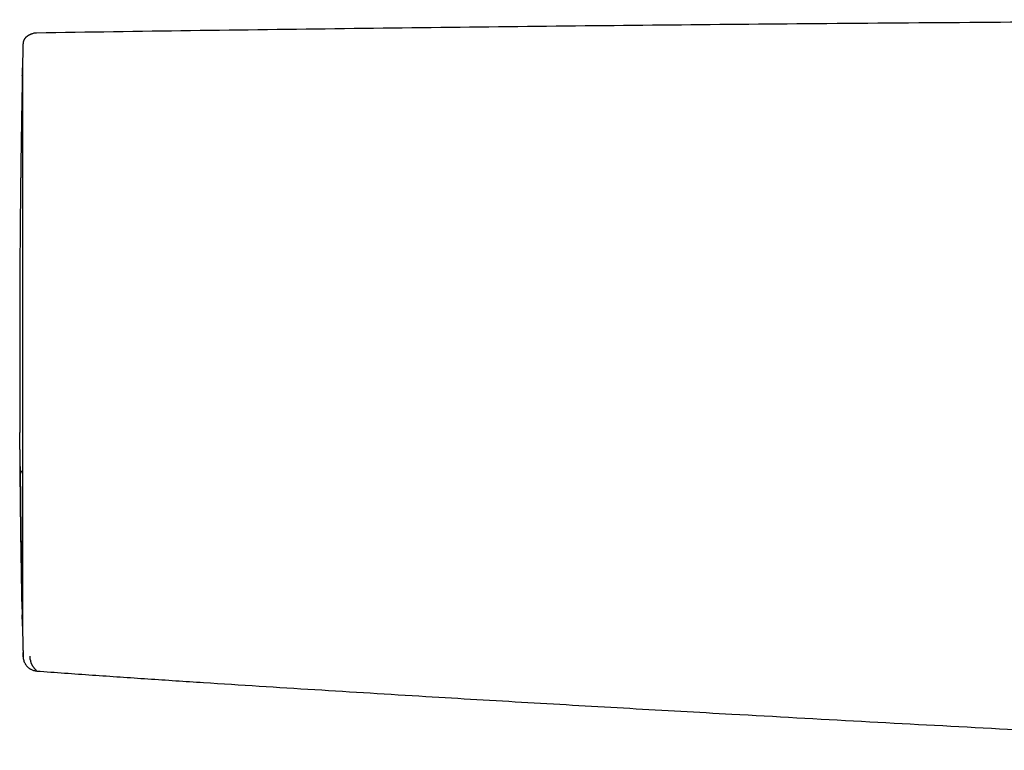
# Model space of a CAD drawing. Header units: millimetres. Extents: x 8 to 888, y 12 to 390.
# Tile 15 of 35: x 266 to 338, y 336 to 389. Entities that reach past the tile are written whole.
import ezdxf

# ---------------------------------------------------------------- set-up
doc = ezdxf.new("R2010")
doc.units = ezdxf.units.MM

msp = doc.modelspace()

# ---------------------------------------------------------------- linework, layer by layer
at = {"color": 7, "linetype": 'Continuous', "lineweight": 30}
for p, q in [((265.917, 387.659), (265.916, 387.647)), ((265.919, 387.743), (265.919, 387.748)), ((265.687, 359.027), (265.687, 359.065)), ((265.69, 359.082), (265.688, 359.053)), ((265.712, 355.946), (265.712, 355.95)), ((265.714, 355.967), (265.713, 355.956)), ((265.916, 343.067), (265.916, 343.067)), ((265.916, 343.056), (265.916, 343.067)), ((265.922, 342.831), (265.921, 342.835))]:
    msp.add_line(p, q, dxfattribs=at)
at = {"color": 7, "linetype": 'Continuous', "lineweight": 30, "flags": 128}
msp.add_lwpolyline([(265.712, 355.962), (265.713, 355.977), (265.719, 356.008)], dxfattribs=at)
at = {"color": 7, "linetype": 'Continuous', "lineweight": 30}
for start, end in [(178.72201, 178.819431), (181.179071, 181.276504)]:
    msp.add_arc((1265.667, 365.344), 1000, start, end, dxfattribs=at)
for points, knots in [([(395.867, 389.495), (391.855, 389.494), (383.832, 389.49), (371.796, 389.463), (359.761, 389.42), (347.725, 389.36), (335.69, 389.283), (323.884, 389.19), (312.308, 389.083), (300.961, 388.963), (289.614, 388.828), (278.267, 388.68), (270.703, 388.568), (266.921, 388.512)], [0, 0, 0, 0, 0.093335, 0.186669, 0.280002, 0.373335, 0.466667, 0.56, 0.647999, 0.735998, 0.823998, 0.911999, 1, 1, 1, 1]), ([(266.569, 388.441), (266.568, 388.441), (266.564, 388.439), (266.557, 388.436), (266.549, 388.433), (266.541, 388.43), (266.534, 388.427), (266.527, 388.425), (266.521, 388.422), (266.515, 388.42), (266.51, 388.417), (266.504, 388.415), (266.5, 388.413), (266.495, 388.411), (266.491, 388.41), (266.487, 388.408), (266.484, 388.406), (266.48, 388.405), (266.475, 388.403), (266.471, 388.401), (266.466, 388.399), (266.461, 388.396), (266.456, 388.394), (266.451, 388.392), (266.446, 388.39), (266.441, 388.388), (266.437, 388.386), (266.433, 388.384), (266.429, 388.382), (266.425, 388.38), (266.422, 388.379), (266.418, 388.377), (266.414, 388.375), (266.411, 388.374), (266.408, 388.372), (266.406, 388.371), (266.404, 388.37), (266.402, 388.369), (266.4, 388.368), (266.397, 388.367), (266.394, 388.365), (266.39, 388.363), (266.386, 388.361), (266.381, 388.359), (266.376, 388.356), (266.37, 388.353), (266.363, 388.35), (266.357, 388.346), (266.35, 388.343), (266.342, 388.338), (266.333, 388.333), (266.325, 388.329), (266.318, 388.325), (266.312, 388.322), (266.306, 388.319), (266.301, 388.315), (266.294, 388.311), (266.287, 388.307), (266.279, 388.302), (266.27, 388.297), (266.261, 388.291), (266.252, 388.285), (266.245, 388.28), (266.239, 388.276), (266.234, 388.273), (266.229, 388.27), (266.224, 388.266), (266.218, 388.262), (266.212, 388.258), (266.205, 388.253), (266.198, 388.248), (266.191, 388.242), (266.183, 388.236), (266.176, 388.231), (266.17, 388.225), (266.164, 388.221), (266.159, 388.216), (266.153, 388.212), (266.148, 388.207), (266.143, 388.203), (266.138, 388.199), (266.133, 388.194), (266.128, 388.189), (266.123, 388.185), (266.119, 388.18), (266.114, 388.176), (266.11, 388.172), (266.106, 388.168), (266.103, 388.164), (266.099, 388.161), (266.096, 388.157), (266.09, 388.151), (266.083, 388.143), (266.074, 388.133), (266.065, 388.122), (266.056, 388.111), (266.047, 388.099), (266.038, 388.086), (266.028, 388.073), (266.021, 388.062), (266.015, 388.053), (266.011, 388.046), (266.007, 388.039), (266.003, 388.032), (265.999, 388.025), (265.995, 388.018), (265.991, 388.011), (265.987, 388.003), (265.983, 387.995), (265.98, 387.988), (265.976, 387.981), (265.973, 387.974), (265.97, 387.967), (265.967, 387.961), (265.965, 387.955), (265.963, 387.951), (265.961, 387.947), (265.96, 387.942), (265.958, 387.937), (265.956, 387.931), (265.954, 387.926), (265.952, 387.92), (265.95, 387.914), (265.948, 387.908), (265.946, 387.902), (265.944, 387.895), (265.942, 387.889), (265.94, 387.883), (265.938, 387.876), (265.937, 387.869), (265.935, 387.863), (265.933, 387.855), (265.931, 387.848), (265.93, 387.84), (265.928, 387.832), (265.927, 387.823), (265.925, 387.815), (265.924, 387.806), (265.923, 387.797), (265.922, 387.788), (265.921, 387.78), (265.92, 387.771), (265.919, 387.762), (265.919, 387.753), (265.919, 387.747), (265.918, 387.743)], [0, 0, 0, 0, 0.003802, 0.013229, 0.022246, 0.030852, 0.039047, 0.046696, 0.053949, 0.060806, 0.067266, 0.07345, 0.079221, 0.084579, 0.089525, 0.094058, 0.098179, 0.101887, 0.107707, 0.11352, 0.11947, 0.125556, 0.13178, 0.138139, 0.144636, 0.149814, 0.155075, 0.16042, 0.165811, 0.170942, 0.175745, 0.180983, 0.185765, 0.19009, 0.193959, 0.196726, 0.199201, 0.201674, 0.204373, 0.207299, 0.211473, 0.216036, 0.220988, 0.227087, 0.233688, 0.240791, 0.248385, 0.256031, 0.263497, 0.274861, 0.285778, 0.296247, 0.30394, 0.311372, 0.318543, 0.325631, 0.332934, 0.342829, 0.353101, 0.363748, 0.374771, 0.386169, 0.397944, 0.403626, 0.409418, 0.415496, 0.42189, 0.4286, 0.436674, 0.445161, 0.454064, 0.46338, 0.473112, 0.483257, 0.490324, 0.497572, 0.504712, 0.511576, 0.518165, 0.524479, 0.530518, 0.537216, 0.543538, 0.549487, 0.555061, 0.56026, 0.565085, 0.569291, 0.573165, 0.57671, 0.580177, 0.583712, 0.592981, 0.602681, 0.612814, 0.62338, 0.634378, 0.645809, 0.657671, 0.669967, 0.67596, 0.682051, 0.68824, 0.694524, 0.700635, 0.706396, 0.71274, 0.718598, 0.723973, 0.728863, 0.733269, 0.737191, 0.740629, 0.743583, 0.745485, 0.747816, 0.750577, 0.753768, 0.75739, 0.761582, 0.766234, 0.771345, 0.776915, 0.782945, 0.789434, 0.796382, 0.803154, 0.810313, 0.817857, 0.825788, 0.834104, 0.842807, 0.852741, 0.863134, 0.873986, 0.885298, 0.89707, 0.909301, 0.921991, 0.934027, 0.94645, 0.959258, 0.972453, 0.986033, 1, 1, 1, 1]), ([(266.916, 388.511), (266.873, 388.509), (266.786, 388.504), (266.669, 388.479), (266.598, 388.452), (266.569, 388.441)], [0, 0, 0, 0, 0.364302, 0.734945, 1, 1, 1, 1]), ([(265.916, 387.647), (265.916, 387.64), (265.916, 387.626), (265.915, 387.599), (265.915, 387.568), (265.915, 387.533), (265.915, 387.496), (265.915, 387.466), (265.915, 387.446), (265.915, 387.436), (265.915, 387.427), (265.915, 387.419), (265.915, 387.41), (265.915, 387.402), (265.915, 387.378), (265.915, 387.334), (265.915, 387.268), (265.915, 387.196), (265.915, 387.141), (265.915, 387.11), (265.915, 387.103), (265.915, 387.096), (265.915, 387.09), (265.915, 387.083), (265.915, 387.077), (265.915, 387.06), (265.915, 387.035), (265.915, 387), (265.915, 386.958), (265.915, 386.906), (265.915, 386.862), (265.915, 386.838), (265.915, 386.835), (265.915, 386.831), (265.915, 386.828), (265.915, 386.825), (265.915, 386.821), (265.915, 386.814), (265.915, 386.797), (265.915, 386.773), (265.915, 386.747), (265.915, 386.731), (265.915, 386.723)], [0, 0, 0, 0, 0.071406, 0.141721, 0.210956, 0.279119, 0.338226, 0.396518, 0.409493, 0.422428, 0.435322, 0.445931, 0.456176, 0.466381, 0.476546, 0.547586, 0.616618, 0.683662, 0.748741, 0.753954, 0.759141, 0.764303, 0.769439, 0.774549, 0.779634, 0.784693, 0.812058, 0.835838, 0.859002, 0.898844, 0.936744, 0.938698, 0.940634, 0.94255, 0.944448, 0.946326, 0.948186, 0.950027, 0.959812, 0.975864, 0.988656, 1, 1, 1, 1]), ([(265.919, 387.748), (265.918, 387.746), (265.918, 387.743), (265.918, 387.738), (265.918, 387.73), (265.918, 387.715), (265.917, 387.694), (265.917, 387.671), (265.916, 387.659)], [0, 0, 0, 0, 0.166652, 0.333316, 0.499983, 0.666648, 0.833316, 1, 1, 1, 1]), ([(265.868, 385.383), (265.868, 385.379), (265.867, 385.352), (265.866, 385.299), (265.865, 385.224), (265.863, 385.148), (265.862, 385.073), (265.861, 384.997), (265.859, 384.922), (265.858, 384.847), (265.856, 384.772), (265.855, 384.698), (265.854, 384.626), (265.852, 384.556), (265.851, 384.489), (265.849, 384.389), (265.847, 384.253), (265.843, 384.073), (265.84, 383.887), (265.836, 383.693), (265.833, 383.491), (265.829, 383.282), (265.825, 383.065), (265.821, 382.841), (265.817, 382.61), (265.813, 382.373), (265.809, 382.13), (265.805, 381.88), (265.8, 381.61), (265.796, 381.321), (265.791, 381.011), (265.786, 380.691), (265.781, 380.364), (265.776, 380.052), (265.772, 379.758), (265.768, 379.483), (265.764, 379.204), (265.76, 378.92), (265.756, 378.629), (265.752, 378.328), (265.748, 378.016), (265.744, 377.693), (265.74, 377.358), (265.737, 377.064), (265.734, 376.816), (265.732, 376.621), (265.729, 376.43), (265.727, 376.244), (265.726, 376.064), (265.724, 375.891), (265.722, 375.732), (265.721, 375.585), (265.72, 375.452), (265.719, 375.325), (265.717, 375.198), (265.716, 375.065), (265.715, 374.926), (265.714, 374.78), (265.713, 374.627), (265.711, 374.466), (265.71, 374.295), (265.708, 374.097), (265.706, 373.872), (265.704, 373.623), (265.702, 373.37), (265.7, 373.117), (265.698, 372.864), (265.696, 372.612), (265.694, 372.338), (265.692, 372.042), (265.69, 371.724), (265.688, 371.406), (265.686, 371.085), (265.685, 370.757), (265.683, 370.42), (265.682, 370.071), (265.682, 369.71), (265.682, 369.337), (265.683, 369.01), (265.684, 368.737), (265.685, 368.525), (265.685, 368.325), (265.686, 368.147), (265.686, 367.991), (265.686, 367.854), (265.686, 367.726), (265.685, 367.605), (265.685, 367.491), (265.684, 367.386), (265.683, 367.287), (265.682, 367.18), (265.681, 367.058), (265.68, 366.919), (265.679, 366.769), (265.678, 366.608), (265.678, 366.436), (265.677, 366.254), (265.677, 366.06), (265.676, 365.857), (265.676, 365.642), (265.676, 365.435), (265.676, 365.24), (265.676, 365.065), (265.676, 364.897), (265.676, 364.738), (265.676, 364.575), (265.676, 364.409), (265.676, 364.242), (265.675, 364.09), (265.675, 363.952), (265.675, 363.844), (265.674, 363.762), (265.674, 363.699), (265.674, 363.631), (265.674, 363.552), (265.674, 363.463), (265.674, 363.364), (265.674, 363.255), (265.674, 363.135), (265.674, 362.998), (265.674, 362.843), (265.674, 362.668), (265.675, 362.479), (265.675, 362.277), (265.676, 362.062), (265.676, 361.836), (265.677, 361.599), (265.678, 361.348), (265.679, 361.095), (265.68, 360.841), (265.681, 360.586), (265.682, 360.321), (265.684, 360.046), (265.685, 359.763), (265.687, 359.47), (265.688, 359.241), (265.689, 359.111), (265.689, 359.081)], [0, 0, 0, 0, 0.001528, 0.010271, 0.0187, 0.026814, 0.034612, 0.042095, 0.049263, 0.056115, 0.062955, 0.069449, 0.075597, 0.0814, 0.086858, 0.091976, 0.105294, 0.118454, 0.131454, 0.144295, 0.157212, 0.170001, 0.182767, 0.195539, 0.208317, 0.220871, 0.233429, 0.245991, 0.258554, 0.272882, 0.28721, 0.301538, 0.315865, 0.330193, 0.34145, 0.352707, 0.363962, 0.375217, 0.386512, 0.398036, 0.40981, 0.421835, 0.43411, 0.446638, 0.453638, 0.460651, 0.467366, 0.473744, 0.480062, 0.486008, 0.491582, 0.496383, 0.500869, 0.50504, 0.509149, 0.51357, 0.518306, 0.52306, 0.528095, 0.533411, 0.539007, 0.544884, 0.552789, 0.560972, 0.569108, 0.577191, 0.58522, 0.593194, 0.601114, 0.611116, 0.621029, 0.630854, 0.640674, 0.650703, 0.66095, 0.671415, 0.682386, 0.693584, 0.705009, 0.71167, 0.71798, 0.723939, 0.729546, 0.733828, 0.737881, 0.741703, 0.745297, 0.748662, 0.751799, 0.754709, 0.757538, 0.761368, 0.76551, 0.769966, 0.774736, 0.779818, 0.785214, 0.790922, 0.796943, 0.803277, 0.809923, 0.815317, 0.820521, 0.825469, 0.830161, 0.834597, 0.839948, 0.844873, 0.849372, 0.853445, 0.857093, 0.85895, 0.860706, 0.862697, 0.865016, 0.867662, 0.87058, 0.873813, 0.877363, 0.881229, 0.886023, 0.891228, 0.896845, 0.902874, 0.909315, 0.916042, 0.923167, 0.93069, 0.938612, 0.946022, 0.953751, 0.9618, 0.970168, 0.978856, 0.987866, 0.997197, 1, 1, 1, 1]), ([(265.868, 385.388), (265.869, 385.426), (265.871, 385.51), (265.873, 385.62), (265.875, 385.721), (265.877, 385.803), (265.878, 385.867), (265.879, 385.912), (265.879, 385.927), (265.879, 385.934)], [0, 0, 0, 0, 0.123222, 0.273367, 0.423308, 0.572739, 0.721793, 0.870601, 1, 1, 1, 1]), ([(265.88, 385.948), (265.88, 385.946), (265.88, 385.944), (265.88, 385.925), (265.88, 385.895), (265.88, 385.852), (265.88, 385.796), (265.88, 385.729), (265.88, 385.65), (265.88, 385.559), (265.88, 385.456), (265.88, 385.34), (265.88, 385.211), (265.88, 385.071), (265.88, 384.918), (265.88, 384.753), (265.88, 384.576), (265.88, 384.387), (265.88, 384.187), (265.88, 383.976), (265.88, 383.754), (265.88, 383.521), (265.88, 383.277), (265.88, 383.024), (265.88, 382.762), (265.88, 382.49), (265.88, 382.206), (265.88, 381.911), (265.88, 381.604), (265.88, 381.288), (265.88, 380.962), (265.88, 380.627), (265.88, 380.282), (265.88, 379.929), (265.88, 379.568), (265.88, 379.199), (265.88, 378.821), (265.88, 378.435), (265.88, 378.042), (265.88, 377.643), (265.88, 377.237), (265.88, 376.825), (265.88, 376.404), (265.88, 375.976), (265.88, 375.538), (265.879, 375.094), (265.879, 374.644), (265.879, 374.188), (265.879, 373.725), (265.879, 373.257), (265.879, 372.785), (265.879, 372.308), (265.879, 371.828), (265.879, 371.345), (265.879, 370.862), (265.88, 370.378), (265.88, 369.894), (265.88, 369.405), (265.88, 368.908), (265.88, 368.405), (265.88, 367.898), (265.88, 367.39), (265.88, 366.882), (265.88, 366.374), (265.88, 365.865), (265.88, 365.356), (265.88, 364.846), (265.88, 364.337), (265.88, 363.83), (265.88, 363.324), (265.88, 362.823), (265.88, 362.325), (265.88, 361.833), (265.88, 361.342), (265.88, 360.852), (265.88, 360.361), (265.88, 359.871), (265.88, 359.384), (265.88, 358.901), (265.88, 358.421), (265.88, 357.944), (265.88, 357.473), (265.88, 357.006), (265.88, 356.546), (265.88, 356.091), (265.88, 355.641), (265.88, 355.2), (265.879, 354.766), (265.879, 354.341), (265.879, 353.922), (265.879, 353.506), (265.879, 353.096), (265.879, 352.692), (265.879, 352.296), (265.879, 351.908), (265.879, 351.529), (265.879, 351.157), (265.879, 350.795), (265.879, 350.443), (265.879, 350.101), (265.879, 349.768), (265.879, 349.444), (265.879, 349.132), (265.879, 348.83), (265.879, 348.538), (265.879, 348.257), (265.879, 347.984), (265.879, 347.72), (265.879, 347.466), (265.879, 347.222), (265.879, 346.989), (265.879, 346.766), (265.879, 346.554), (265.879, 346.353), (265.879, 346.164), (265.879, 345.986), (265.879, 345.819), (265.879, 345.665), (265.879, 345.524), (265.879, 345.395), (265.879, 345.278), (265.879, 345.173), (265.879, 345.078), (265.879, 344.995), (265.879, 344.924), (265.879, 344.867), (265.879, 344.822), (265.879, 344.79), (265.879, 344.77), (265.879, 344.768), (265.879, 344.767)], [0, 0, 0, 0, 0.007886, 0.015754, 0.023608, 0.031454, 0.039295, 0.046998, 0.054706, 0.062423, 0.070116, 0.077954, 0.085788, 0.093622, 0.10146, 0.109308, 0.11717, 0.125051, 0.132892, 0.140725, 0.148555, 0.156386, 0.164223, 0.171931, 0.179653, 0.187395, 0.195115, 0.202972, 0.210815, 0.218648, 0.226476, 0.234303, 0.242135, 0.249976, 0.257755, 0.265534, 0.273319, 0.281114, 0.288924, 0.296615, 0.30433, 0.312073, 0.319757, 0.327587, 0.335414, 0.343242, 0.351076, 0.35892, 0.36678, 0.374659, 0.382538, 0.390399, 0.398245, 0.406082, 0.413913, 0.421604, 0.429299, 0.437002, 0.444801, 0.452734, 0.460644, 0.468536, 0.476415, 0.484285, 0.492153, 0.500023, 0.507906, 0.515771, 0.523624, 0.53147, 0.539313, 0.547018, 0.55473, 0.562453, 0.570145, 0.577982, 0.585813, 0.593643, 0.601477, 0.609319, 0.617174, 0.625047, 0.63288, 0.640706, 0.648531, 0.656358, 0.664194, 0.671901, 0.679626, 0.687371, 0.695097, 0.702959, 0.710805, 0.718639, 0.726466, 0.73429, 0.742118, 0.749952, 0.757726, 0.765501, 0.773281, 0.781073, 0.788881, 0.796569, 0.804282, 0.812023, 0.819707, 0.827537, 0.835364, 0.843193, 0.851027, 0.858872, 0.866732, 0.874611, 0.882494, 0.890357, 0.898205, 0.906044, 0.913877, 0.921569, 0.929265, 0.936969, 0.944772, 0.952708, 0.96062, 0.968514, 0.976393, 0.984264, 0.992131, 1, 1, 1, 1]), ([(265.698, 357.485), (265.698, 357.521), (265.698, 357.594), (265.697, 357.708), (265.696, 357.823), (265.695, 357.939), (265.694, 358.056), (265.693, 358.17), (265.692, 358.282), (265.692, 358.391), (265.691, 358.496), (265.69, 358.595), (265.69, 358.687), (265.689, 358.773), (265.689, 358.85), (265.688, 358.919), (265.688, 358.979), (265.688, 359.011), (265.687, 359.027)], [0, 0, 0, 0, 0.062673, 0.124881, 0.187214, 0.250261, 0.313026, 0.375225, 0.437455, 0.500312, 0.563032, 0.625119, 0.68716, 0.749742, 0.812692, 0.874989, 0.937227, 1, 1, 1, 1]), ([(265.706, 356.531), (265.705, 356.689), (265.702, 357.004), (265.7, 357.325), (265.698, 357.485)], [0, 0, 0, 0, 0.5, 1, 1, 1, 1]), ([(265.711, 355.999), (265.711, 356.002), (265.711, 356.024), (265.71, 356.075), (265.71, 356.151), (265.709, 356.236), (265.708, 356.328), (265.707, 356.426), (265.707, 356.496), (265.706, 356.531)], [0, 0, 0, 0, 0.026061, 0.187265, 0.349931, 0.513433, 0.675254, 0.83693, 1, 1, 1, 1]), ([(265.707, 356.54), (265.707, 356.513), (265.708, 356.458), (265.709, 356.378), (265.709, 356.298), (265.71, 356.219), (265.71, 356.141), (265.711, 356.067), (265.711, 355.997), (265.712, 355.958), (265.712, 355.938)], [0, 0, 0, 0, 0.1091578, 0.2225223, 0.3404134, 0.4631962, 0.5912693, 0.7250534, 0.8649809, 1, 1, 1, 1]), ([(265.712, 355.956), (265.713, 355.893), (265.714, 355.73), (265.717, 355.473), (265.72, 355.188), (265.722, 354.914), (265.725, 354.651), (265.728, 354.399), (265.731, 354.151), (265.733, 353.906), (265.736, 353.665), (265.739, 353.437), (265.742, 353.221), (265.744, 353.017), (265.746, 352.824), (265.749, 352.643), (265.751, 352.473), (265.753, 352.313), (265.755, 352.174), (265.756, 352.054), (265.758, 351.951), (265.759, 351.851), (265.76, 351.754), (265.763, 351.569), (265.767, 351.299), (265.772, 350.947), (265.777, 350.6), (265.782, 350.257), (265.787, 349.92), (265.792, 349.591), (265.797, 349.284), (265.802, 348.998), (265.806, 348.733), (265.81, 348.475), (265.814, 348.225), (265.819, 347.983), (265.823, 347.748), (265.827, 347.521), (265.831, 347.301), (265.834, 347.132), (265.836, 347.011), (265.837, 346.934), (265.839, 346.858), (265.84, 346.783), (265.842, 346.706), (265.843, 346.623), (265.845, 346.532), (265.846, 346.434), (265.848, 346.334), (265.85, 346.232), (265.852, 346.127), (265.854, 346.021), (265.856, 345.914), (265.858, 345.808), (265.86, 345.709), (265.861, 345.647), (265.862, 345.619)], [0, 0, 0, 0, 0.012721, 0.032993, 0.052654, 0.071704, 0.090145, 0.107975, 0.125196, 0.143437, 0.16094, 0.177707, 0.193739, 0.209034, 0.223593, 0.237417, 0.250504, 0.262857, 0.274473, 0.283084, 0.291241, 0.29903, 0.306806, 0.314604, 0.343578, 0.372871, 0.402483, 0.432415, 0.462664, 0.49304, 0.523416, 0.55009, 0.576765, 0.603443, 0.630124, 0.656955, 0.683582, 0.710472, 0.737625, 0.765041, 0.775345, 0.785685, 0.796063, 0.806481, 0.817233, 0.828511, 0.842479, 0.857179, 0.872611, 0.888776, 0.906027, 0.924043, 0.942823, 0.96237, 0.982685, 1, 1, 1, 1]), ([(265.854, 346.033), (265.854, 346.033), (265.853, 346.093), (265.85, 346.222), (265.846, 346.421), (265.843, 346.63), (265.839, 346.846), (265.834, 347.068), (265.83, 347.3), (265.826, 347.544), (265.821, 347.802), (265.817, 348.077), (265.812, 348.368), (265.806, 348.67), (265.801, 348.984), (265.796, 349.309), (265.791, 349.637), (265.786, 349.969), (265.781, 350.302), (265.775, 350.644), (265.77, 350.994), (265.765, 351.361), (265.76, 351.743), (265.755, 352.141), (265.749, 352.547), (265.744, 352.962), (265.739, 353.385), (265.734, 353.808), (265.729, 354.23), (265.725, 354.65), (265.72, 355.076), (265.716, 355.507), (265.713, 355.8), (265.712, 355.946)], [0, 0, 0, 0, 0.00056, 0.034879, 0.069221, 0.103635, 0.136049, 0.168414, 0.200747, 0.233068, 0.265396, 0.299625, 0.333862, 0.368128, 0.402447, 0.436841, 0.471162, 0.503434, 0.535703, 0.567986, 0.600302, 0.63267, 0.666977, 0.701238, 0.735475, 0.769709, 0.803964, 0.838341, 0.870745, 0.903094, 0.935407, 0.967703, 1, 1, 1, 1]), ([(265.712, 355.857), (265.713, 355.851), (265.713, 355.835), (265.713, 355.821), (265.713, 355.814), (265.713, 355.82), (265.713, 355.83), (265.713, 355.842), (265.713, 355.845)], [0, 0, 0, 0, 0.12471, 0.328002, 0.533534, 0.738479, 0.941512, 1, 1, 1, 1]), ([(265.88, 356.241), (265.879, 356.241), (265.869, 356.235), (265.851, 356.221), (265.828, 356.202), (265.809, 356.184), (265.796, 356.169), (265.785, 356.157), (265.772, 356.14), (265.757, 356.117), (265.742, 356.088), (265.729, 356.054), (265.718, 356.013), (265.715, 355.983), (265.714, 355.967)], [0, 0, 0, 0, 0.001098, 0.112952, 0.209461, 0.281765, 0.344298, 0.386488, 0.444964, 0.536134, 0.626542, 0.735132, 0.860408, 1, 1, 1, 1]), ([(265.879, 344.783), (265.879, 344.787), (265.878, 344.797), (265.878, 344.828), (265.877, 344.876), (265.876, 344.938), (265.874, 345.012), (265.872, 345.097), (265.87, 345.192), (265.868, 345.298), (265.866, 345.417), (265.864, 345.522), (265.862, 345.593), (265.862, 345.616)], [0, 0, 0, 0, 0.060371, 0.16302, 0.265799, 0.368776, 0.471387, 0.567799, 0.664195, 0.760631, 0.857164, 0.953849, 1, 1, 1, 1]), ([(265.916, 343.055), (265.916, 343.05), (265.916, 343.039), (265.917, 343.023), (265.917, 343.009), (265.917, 342.997), (265.917, 342.985), (265.918, 342.975), (265.918, 342.966), (265.918, 342.958), (265.918, 342.952), (265.918, 342.947), (265.918, 342.942), (265.919, 342.938), (265.919, 342.934), (265.919, 342.93), (265.919, 342.927), (265.919, 342.923), (265.919, 342.918), (265.919, 342.913), (265.919, 342.907), (265.919, 342.901), (265.92, 342.895), (265.92, 342.888), (265.92, 342.882), (265.92, 342.875), (265.92, 342.868), (265.92, 342.86), (265.92, 342.853), (265.921, 342.845), (265.921, 342.838), (265.921, 342.833), (265.921, 342.831)], [0, 0, 0, 0, 0.047404, 0.092387, 0.13495, 0.175091, 0.212813, 0.248115, 0.280997, 0.31146, 0.333698, 0.354442, 0.373692, 0.391449, 0.407712, 0.422481, 0.436757, 0.452484, 0.474669, 0.499284, 0.526329, 0.555804, 0.587709, 0.622044, 0.658809, 0.698004, 0.741672, 0.788006, 0.837006, 0.888673, 0.943004, 1, 1, 1, 1]), ([(265.928, 342.525), (265.928, 342.525), (265.928, 342.523), (265.928, 342.526), (265.928, 342.531), (265.928, 342.54), (265.927, 342.551), (265.927, 342.561), (265.927, 342.568), (265.927, 342.572), (265.927, 342.575), (265.927, 342.579), (265.927, 342.583), (265.926, 342.587), (265.926, 342.593), (265.926, 342.603), (265.926, 342.615), (265.925, 342.629), (265.925, 342.643), (265.925, 342.659), (265.924, 342.675), (265.924, 342.694), (265.924, 342.714), (265.923, 342.737), (265.922, 342.76), (265.922, 342.779), (265.922, 342.791), (265.922, 342.796), (265.922, 342.798), (265.922, 342.799), (265.922, 342.799), (265.922, 342.8), (265.922, 342.8), (265.922, 342.8), (265.922, 342.8), (265.922, 342.802), (265.921, 342.805), (265.921, 342.809), (265.921, 342.813), (265.921, 342.816), (265.921, 342.82), (265.921, 342.823), (265.921, 342.826), (265.921, 342.828), (265.921, 342.831), (265.921, 342.833), (265.921, 342.835), (265.921, 342.837), (265.921, 342.839), (265.921, 342.84), (265.921, 342.841), (265.921, 342.842), (265.921, 342.842), (265.921, 342.842), (265.921, 342.843), (265.921, 342.843)], [0, 0, 0, 0, 0.0709011, 0.1415058, 0.2118144, 0.281827, 0.3431935, 0.404331, 0.4180243, 0.4317061, 0.4453763, 0.4590351, 0.4726823, 0.486318, 0.4999422, 0.5358737, 0.5717338, 0.6075225, 0.6432399, 0.6788858, 0.7144605, 0.7499639, 0.7917253, 0.8333981, 0.8749823, 0.910006, 0.925402, 0.9321735, 0.9351524, 0.9354868, 0.9358211, 0.9361555, 0.9364898, 0.9368241, 0.9371585, 0.9374928, 0.9442047, 0.9505356, 0.9564855, 0.9620544, 0.9672422, 0.9719665, 0.9763232, 0.9803124, 0.9839341, 0.9876035, 0.9907983, 0.9935184, 0.9957639, 0.9975349, 0.9988312, 0.9996529, 0.9998857, 0.9999577, 1, 1, 1, 1]), ([(265.921, 342.835), (265.921, 342.83), (265.921, 342.82), (265.922, 342.805), (265.922, 342.791), (265.922, 342.777), (265.923, 342.764), (265.923, 342.752), (265.923, 342.741), (265.923, 342.73), (265.924, 342.72), (265.924, 342.711), (265.924, 342.702), (265.924, 342.694), (265.924, 342.686), (265.925, 342.678), (265.925, 342.671), (265.925, 342.664), (265.925, 342.657), (265.925, 342.65), (265.925, 342.645), (265.925, 342.639), (265.926, 342.634), (265.926, 342.629), (265.926, 342.624), (265.926, 342.62), (265.926, 342.615), (265.926, 342.611), (265.926, 342.607), (265.926, 342.603), (265.926, 342.6), (265.926, 342.596), (265.927, 342.591), (265.927, 342.586), (265.927, 342.58), (265.927, 342.574), (265.927, 342.568), (265.927, 342.562), (265.928, 342.556), (265.928, 342.55), (265.928, 342.544), (265.928, 342.537), (265.928, 342.53), (265.929, 342.523), (265.929, 342.517), (265.929, 342.509), (265.93, 342.499), (265.93, 342.488), (265.931, 342.475), (265.932, 342.46), (265.934, 342.442), (265.936, 342.424), (265.938, 342.411), (265.939, 342.405)], [0, 0, 0, 0, 0.022367, 0.044287, 0.065761, 0.086789, 0.10737, 0.127505, 0.147194, 0.16485, 0.182131, 0.199037, 0.215568, 0.231724, 0.247505, 0.262912, 0.277944, 0.292601, 0.306883, 0.32079, 0.334323, 0.346739, 0.358822, 0.370572, 0.381988, 0.393072, 0.404463, 0.41548, 0.426121, 0.436389, 0.446281, 0.455799, 0.470607, 0.485769, 0.501283, 0.518298, 0.535718, 0.553544, 0.571774, 0.59041, 0.610619, 0.631284, 0.652404, 0.673981, 0.696013, 0.718499, 0.753971, 0.789167, 0.824089, 0.870429, 0.916276, 0.96163, 1, 1, 1, 1]), ([(266.427, 342.559), (266.426, 342.535), (266.426, 342.488), (266.427, 342.433), (266.428, 342.387), (266.429, 342.349), (266.431, 342.327), (266.432, 342.316)], [0, 0, 0, 0, 0.200385, 0.400638, 0.600705, 0.800518, 1, 1, 1, 1]), ([(265.939, 342.405), (265.939, 342.4), (265.943, 342.35), (265.967, 342.258), (266.01, 342.132), (266.07, 342.013), (266.143, 341.903), (266.227, 341.803), (266.324, 341.714), (266.407, 341.65), (266.459, 341.622), (266.473, 341.614)], [0, 0, 0, 0, 0.016057, 0.152053, 0.286513, 0.420021, 0.552989, 0.685704, 0.818389, 0.951262, 1, 1, 1, 1]), ([(266.432, 342.317), (266.434, 342.313), (266.44, 342.307), (266.446, 342.298), (266.452, 342.289), (266.458, 342.279), (266.462, 342.27), (266.465, 342.263), (266.467, 342.257), (266.469, 342.252), (266.47, 342.25), (266.47, 342.249), (266.47, 342.249), (266.47, 342.248), (266.471, 342.247), (266.471, 342.243), (266.472, 342.239), (266.473, 342.234), (266.474, 342.228), (266.475, 342.222), (266.476, 342.216), (266.477, 342.209), (266.478, 342.201), (266.478, 342.195), (266.478, 342.191), (266.479, 342.188), (266.479, 342.185), (266.479, 342.181), (266.479, 342.177), (266.479, 342.174), (266.48, 342.17), (266.48, 342.165), (266.481, 342.159), (266.481, 342.154), (266.482, 342.149), (266.482, 342.145), (266.483, 342.14), (266.483, 342.137), (266.483, 342.133), (266.484, 342.13), (266.484, 342.127), (266.485, 342.125), (266.485, 342.123), (266.485, 342.121), (266.486, 342.12), (266.486, 342.118), (266.486, 342.117), (266.487, 342.115), (266.488, 342.113), (266.489, 342.11), (266.49, 342.106), (266.491, 342.103), (266.492, 342.099), (266.494, 342.095), (266.496, 342.09), (266.497, 342.086), (266.499, 342.08), (266.501, 342.075), (266.503, 342.07), (266.505, 342.066), (266.507, 342.061), (266.509, 342.056), (266.511, 342.051), (266.513, 342.047), (266.516, 342.04), (266.52, 342.031), (266.525, 342.021), (266.53, 342.01), (266.535, 342), (266.54, 341.99), (266.545, 341.981), (266.549, 341.972), (266.554, 341.963), (266.558, 341.955), (266.563, 341.946), (266.567, 341.938), (266.571, 341.931), (266.575, 341.923), (266.579, 341.917), (266.582, 341.911), (266.585, 341.906), (266.588, 341.901), (266.591, 341.896), (266.593, 341.893), (266.594, 341.891), (266.594, 341.891), (266.595, 341.89), (266.595, 341.89), (266.595, 341.889), (266.598, 341.886), (266.607, 341.87), (266.626, 341.84), (266.652, 341.801), (266.681, 341.761), (266.711, 341.72), (266.743, 341.679), (266.778, 341.638), (266.814, 341.596), (266.851, 341.555), (266.891, 341.512), (266.919, 341.484), (266.933, 341.469)], [0, 0, 0, 0, 0.0098469, 0.0200415, 0.0305844, 0.0414761, 0.0527171, 0.0598156, 0.0670469, 0.0735204, 0.0743236, 0.0749772, 0.0756384, 0.0763074, 0.076984, 0.0817622, 0.0868917, 0.0923724, 0.0990268, 0.1061349, 0.1136966, 0.1217119, 0.1301809, 0.1391035, 0.1425864, 0.1461339, 0.1497458, 0.1540513, 0.1582999, 0.1624279, 0.1664353, 0.1734686, 0.1800964, 0.1863186, 0.1919773, 0.1972528, 0.2021453, 0.2066546, 0.2107809, 0.2144606, 0.2177708, 0.2207114, 0.2232826, 0.2250735, 0.2265722, 0.2280832, 0.229837, 0.2318335, 0.2348151, 0.2382131, 0.2420273, 0.2461427, 0.250653, 0.2555583, 0.2608585, 0.2665536, 0.2726437, 0.2791287, 0.2845012, 0.2901174, 0.2959774, 0.301704, 0.3071425, 0.3125179, 0.3178302, 0.3309936, 0.3437528, 0.3561079, 0.3680589, 0.3796057, 0.3907483, 0.4014869, 0.4118213, 0.4222144, 0.4321639, 0.44167, 0.4507326, 0.4593516, 0.4675272, 0.4740519, 0.4802637, 0.4861626, 0.4917486, 0.4969479, 0.4976063, 0.4982594, 0.4989073, 0.4995501, 0.5001876, 0.5010254, 0.5122478, 0.5580514, 0.6058033, 0.6539963, 0.7026301, 0.7517043, 0.8012189, 0.8502777, 0.8997609, 0.9496684, 1, 1, 1, 1]), ([(266.473, 341.613), (266.477, 341.61), (266.514, 341.587), (266.589, 341.552), (266.699, 341.511), (266.814, 341.481), (266.893, 341.473), (266.933, 341.469)], [0, 0, 0, 0, 0.0298934, 0.2691328, 0.509954, 0.7532039, 1, 1, 1, 1]), ([(266.933, 341.469), (266.933, 341.468), (266.933, 341.468), (266.934, 341.477), (266.934, 341.477)], [0, 0, 0, 0, 0.906541, 1, 1, 1, 1]), ([(266.933, 341.469), (268.298, 341.37), (271.029, 341.173), (275.125, 340.893), (279.222, 340.622), (283.319, 340.359), (287.416, 340.102), (291.513, 339.85), (296.749, 339.53), (303.124, 339.152), (310.637, 338.718), (318.834, 338.256), (327.715, 337.767), (337.278, 337.246), (345.057, 336.826), (351.05, 336.503), (355.259, 336.278), (358.616, 336.096), (361.121, 335.963), (362.776, 335.88), (364.432, 335.802), (366.088, 335.732), (367.746, 335.671), (368.852, 335.639), (369.405, 335.623)], [0, 0, 0, 0, 0.040008, 0.080011, 0.120011, 0.160008, 0.200005, 0.240001, 0.279996, 0.353322, 0.426646, 0.499968, 0.593285, 0.686599, 0.779912, 0.82097, 0.862027, 0.90309, 0.919228, 0.935371, 0.951519, 0.967672, 0.983832, 1, 1, 1, 1])]:
    msp.add_open_spline(points, degree=3, knots=knots, dxfattribs=at)

doc.saveas('drawing.dxf')
